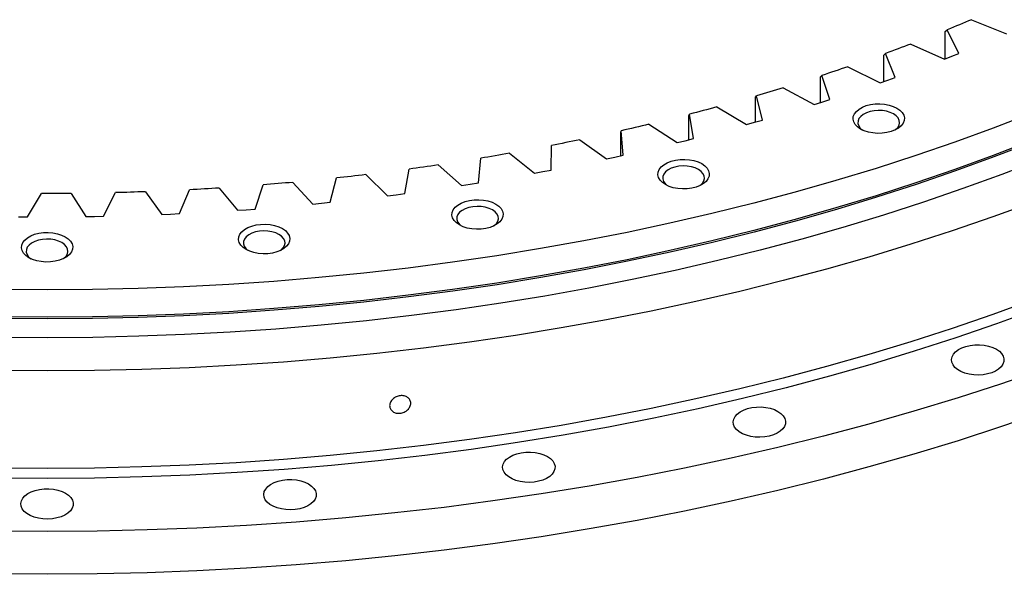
# Model space of a CAD drawing. Header units: millimetres. Extents: x 488 to 8520, y 6652 to 12890.
# Tile 13 of 16: x 5560 to 5973, y 9192 to 9424. Entities that reach past the tile are written whole.
import ezdxf

# ---------------------------------------------------------------- set-up
doc = ezdxf.new("R2010")
doc.units = ezdxf.units.MM
doc.header["$LTSCALE"] = 50

msp = doc.modelspace()

# ---------------------------------------------------------------- linework, layer by layer
at = {"lineweight": 25}
for p, q in [((5958.83, 9423.93), (5973.47, 9418.04)), ((5947.76, 9419.04), (5948.64, 9419.73)), ((5953.53, 9409.82), (5948.64, 9419.73)), ((5947.76, 9407.56), (5947.76, 9419.04)), ((5933.28, 9413.71), (5947.43, 9407.42)), ((5922.03, 9409.13), (5922.75, 9409.79)), ((5922.03, 9398.05), (5922.03, 9409.13)), ((5926.83, 9399.76), (5922.75, 9409.79)), ((5947.43, 9407.42), (5950.49, 9408.61)), ((5950.49, 9408.61), (5953.53, 9409.82)), ((5906.92, 9404.2), (5920.54, 9397.53)), ((5895.51, 9399.92), (5896.09, 9400.57)), ((5895.51, 9389.21), (5895.51, 9399.92)), ((5899.34, 9390.44), (5896.09, 9400.57)), ((5923.7, 9398.63), (5926.83, 9399.76)), ((5879.82, 9395.41), (5892.88, 9388.39)), ((5920.54, 9397.53), (5923.7, 9398.63)), ((5868.27, 9391.45), (5868.7, 9392.09)), ((5868.27, 9381.06), (5868.27, 9391.45)), ((5871.12, 9381.88), (5868.7, 9392.09)), ((5852.02, 9387.38), (5864.49, 9380.01)), ((5892.88, 9388.39), (5896.12, 9389.4)), ((5896.12, 9389.4), (5899.34, 9390.44)), ((5840.37, 9383.74), (5840.65, 9384.36)), ((5840.37, 9373.62), (5840.37, 9383.74)), ((5842.23, 9374.1), (5840.65, 9384.36)), ((5823.6, 9380.11), (5835.46, 9372.41)), ((5864.49, 9380.01), (5867.82, 9380.93)), ((5867.82, 9380.93), (5871.12, 9381.88)), ((5811.86, 9376.79), (5811.99, 9377.41)), ((5811.86, 9366.92), (5811.86, 9376.79)), ((5812.74, 9367.11), (5811.99, 9377.41)), ((5782.7, 9360.94), (5782.8, 9371.24)), ((5794.62, 9373.63), (5805.83, 9365.61)), ((5835.46, 9372.41), (5838.85, 9373.24)), ((5838.85, 9373.24), (5842.23, 9374.1)), ((5765.14, 9367.94), (5775.68, 9359.63)), ((5805.83, 9365.61), (5809.29, 9366.35)), ((5809.29, 9366.35), (5812.74, 9367.11)), ((5735.23, 9363.07), (5745.08, 9354.47)), ((5752.2, 9355.59), (5753.14, 9365.88)), ((5704.95, 9359.01), (5714.09, 9350.16)), ((5721.29, 9351.08), (5723.07, 9361.33)), ((5775.68, 9359.63), (5779.2, 9360.27)), ((5779.2, 9360.27), (5782.7, 9360.94)), ((5658.54, 9344.61), (5661.99, 9354.72)), ((5674.38, 9355.78), (5682.78, 9346.69)), ((5690.05, 9347.42), (5692.67, 9357.61)), ((5745.08, 9354.47), (5748.64, 9355.02)), ((5748.64, 9355.02), (5752.2, 9355.59)), ((5563.13, 9341.38), (5569.02, 9351.11)), ((5581.54, 9351.15), (5587.64, 9341.46)), ((5595.01, 9341.59), (5600.1, 9351.46)), ((5612.6, 9351.85), (5619.48, 9342.34)), ((5626.84, 9342.66), (5631.11, 9352.67)), ((5643.57, 9353.4), (5651.22, 9344.08)), ((5714.09, 9350.16), (5717.69, 9350.6)), ((5717.69, 9350.6), (5721.29, 9351.08)), ((5682.78, 9346.69), (5686.42, 9347.04)), ((5686.42, 9347.04), (5690.05, 9347.42)), ((5559.44, 9341.4), (5563.13, 9341.38)), ((5587.64, 9341.46), (5591.32, 9341.51)), ((5591.32, 9341.51), (5595.01, 9341.59)), ((5619.48, 9342.34), (5623.16, 9342.49)), ((5623.16, 9342.49), (5626.84, 9342.66)), ((5651.22, 9344.08), (5654.88, 9344.33)), ((5654.88, 9344.33), (5658.54, 9344.61))]:
    msp.add_line(p, q, dxfattribs=at)
at = {"lineweight": 25, "flags": 128}
for points in [[(5958.83, 9423.93), (5957.56, 9423.4), (5956.29, 9422.87), (5955.02, 9422.34), (5953.75, 9421.81), (5952.47, 9421.29), (5951.2, 9420.77), (5949.92, 9420.25), (5948.64, 9419.73)], [(5933.28, 9413.71), (5931.97, 9413.21), (5930.66, 9412.72), (5929.35, 9412.23), (5928.03, 9411.74), (5926.72, 9411.25), (5925.4, 9410.76), (5924.08, 9410.27), (5922.75, 9409.79)], [(5906.92, 9404.2), (5905.57, 9403.74), (5904.22, 9403.28), (5902.87, 9402.82), (5901.52, 9402.37), (5900.17, 9401.92), (5898.81, 9401.47), (5897.45, 9401.02), (5896.09, 9400.57)], [(5879.82, 9395.41), (5878.43, 9394.99), (5877.05, 9394.57), (5875.66, 9394.15), (5874.27, 9393.74), (5872.88, 9393.32), (5871.49, 9392.91), (5870.1, 9392.5), (5868.7, 9392.09)], [(5852.02, 9387.38), (5850.61, 9387), (5849.19, 9386.61), (5847.77, 9386.23), (5846.35, 9385.85), (5844.92, 9385.48), (5843.5, 9385.1), (5842.07, 9384.73), (5840.65, 9384.36)], [(5927.5, 9386.88), (5928.77, 9386), (5929.73, 9385), (5930.36, 9383.92), (5930.64, 9382.78), (5930.55, 9381.64), (5930.09, 9380.52), (5929.29, 9379.48), (5928.17, 9378.53), (5926.77, 9377.72), (5925.13, 9377.07), (5923.32, 9376.61), (5921.38, 9376.35), (5919.4, 9376.3), (5917.44, 9376.46), (5915.56, 9376.82), (5913.82, 9377.38), (5912.3, 9378.11), (5911.03, 9378.99), (5910.06, 9379.99), (5909.43, 9381.08), (5909.16, 9382.21), (5909.25, 9383.35), (5909.71, 9384.47), (5910.51, 9385.52), (5911.63, 9386.46), (5913.03, 9387.27), (5914.67, 9387.92), (5916.48, 9388.38), (5918.41, 9388.64), (5920.4, 9388.7), (5922.36, 9388.54), (5924.24, 9388.17), (5925.97, 9387.62), (5927.5, 9386.88)], [(5983.74, 9384.61), (5967.9, 9378.49), (5951.78, 9372.62), (5935.4, 9367), (5918.77, 9361.62), (5901.9, 9356.5), (5884.81, 9351.63), (5867.5, 9347.03), (5849.99, 9342.68), (5832.29, 9338.61), (5814.41, 9334.8), (5796.36, 9331.26), (5778.16, 9328), (5759.82, 9325.01), (5741.35, 9322.31), (5722.76, 9319.88), (5704.07, 9317.73), (5685.28, 9315.87), (5666.42, 9314.29), (5647.5, 9313), (5628.52, 9311.99), (5609.5, 9311.27), (5590.46, 9310.84), (5571.4, 9310.69), (5552.34, 9310.84)], [(5926.09, 9384.43), (5924.71, 9385.08), (5923.14, 9385.55), (5921.44, 9385.84), (5919.68, 9385.91), (5917.92, 9385.78), (5916.25, 9385.45), (5914.72, 9384.93), (5913.41, 9384.25), (5912.36, 9383.43), (5911.62, 9382.5), (5911.22, 9381.5), (5911.17, 9380.48), (5911.49, 9379.47), (5912.14, 9378.52), (5913.08, 9377.7)], [(5926.72, 9377.7), (5926.95, 9377.87), (5927.85, 9378.75), (5928.42, 9379.72), (5928.65, 9380.74), (5928.51, 9381.75), (5928.02, 9382.74), (5927.2, 9383.64), (5926.09, 9384.43)], [(5823.6, 9380.11), (5822.16, 9379.77), (5820.71, 9379.42), (5819.26, 9379.08), (5817.81, 9378.74), (5816.36, 9378.41), (5814.9, 9378.07), (5813.45, 9377.74), (5811.99, 9377.41)], [(5984.03, 9372.53), (5968.17, 9366.41), (5952.04, 9360.54), (5935.65, 9354.91), (5919.01, 9349.53), (5902.13, 9344.4), (5885.03, 9339.53), (5867.71, 9334.92), (5850.18, 9330.58), (5832.47, 9326.5), (5814.58, 9322.69), (5796.52, 9319.15), (5778.3, 9315.88), (5759.95, 9312.89), (5741.46, 9310.18), (5722.86, 9307.75), (5704.16, 9305.61), (5685.36, 9303.74), (5666.49, 9302.16), (5647.55, 9300.87), (5628.56, 9299.86), (5609.53, 9299.14), (5590.47, 9298.71), (5571.4, 9298.56), (5552.33, 9298.71)], [(5983.74, 9373.18), (5967.9, 9367.06), (5951.78, 9361.19), (5935.4, 9355.57), (5918.77, 9350.19), (5901.9, 9345.07), (5884.81, 9340.2), (5867.5, 9335.6), (5849.99, 9331.25), (5832.29, 9327.18), (5814.41, 9323.37), (5796.36, 9319.83), (5778.16, 9316.57), (5759.82, 9313.58), (5741.35, 9310.87), (5722.76, 9308.45), (5704.07, 9306.3), (5685.28, 9304.44), (5666.42, 9302.86), (5647.5, 9301.56), (5628.52, 9300.56), (5609.5, 9299.84), (5590.46, 9299.41), (5571.4, 9299.26), (5552.34, 9299.41)], [(5794.62, 9373.63), (5793.15, 9373.32), (5791.67, 9373.02), (5790.2, 9372.72), (5788.72, 9372.42), (5787.24, 9372.12), (5785.77, 9371.83), (5784.29, 9371.53), (5782.8, 9371.24)], [(5765.14, 9367.94), (5763.65, 9367.68), (5762.15, 9367.41), (5760.65, 9367.15), (5759.15, 9366.89), (5757.65, 9366.64), (5756.15, 9366.38), (5754.65, 9366.13), (5753.14, 9365.88)], [(5987.42, 9365.27), (5971.44, 9359.1), (5955.17, 9353.17), (5938.65, 9347.5), (5921.87, 9342.08), (5904.85, 9336.91), (5887.61, 9332), (5870.15, 9327.35), (5852.48, 9322.97), (5834.62, 9318.85), (5816.58, 9315.01), (5798.37, 9311.44), (5780.01, 9308.15), (5761.5, 9305.14), (5742.86, 9302.41), (5724.11, 9299.96), (5705.25, 9297.79), (5686.3, 9295.91), (5667.27, 9294.32), (5648.18, 9293.01), (5629.03, 9292), (5609.84, 9291.27), (5590.63, 9290.84), (5571.4, 9290.69), (5552.17, 9290.84)], [(5735.23, 9363.07), (5733.71, 9362.84), (5732.2, 9362.62), (5730.68, 9362.4), (5729.16, 9362.18), (5727.64, 9361.97), (5726.12, 9361.75), (5724.6, 9361.54), (5723.07, 9361.33)], [(5845.73, 9363.61), (5847, 9362.72), (5847.96, 9361.72), (5848.59, 9360.64), (5848.87, 9359.5), (5848.78, 9358.36), (5848.32, 9357.25), (5847.52, 9356.2), (5846.4, 9355.25), (5845, 9354.44), (5843.36, 9353.8), (5841.55, 9353.33), (5839.61, 9353.07), (5837.63, 9353.02), (5835.67, 9353.18), (5833.79, 9353.54), (5832.05, 9354.1), (5830.53, 9354.83), (5829.26, 9355.71), (5828.3, 9356.71), (5827.66, 9357.8), (5827.39, 9358.93), (5827.48, 9360.07), (5827.94, 9361.19), (5828.74, 9362.24), (5829.86, 9363.18), (5831.26, 9363.99), (5832.9, 9364.64), (5834.71, 9365.1), (5836.64, 9365.36), (5838.63, 9365.42), (5840.59, 9365.26), (5842.47, 9364.89), (5844.2, 9364.34), (5845.73, 9363.61)], [(5844.32, 9361.16), (5842.94, 9361.8), (5841.38, 9362.28), (5839.67, 9362.56), (5837.91, 9362.63), (5836.15, 9362.5), (5834.48, 9362.17), (5832.95, 9361.66), (5831.64, 9360.97), (5830.59, 9360.15), (5829.85, 9359.22), (5829.45, 9358.22), (5829.4, 9357.2), (5829.72, 9356.19), (5830.37, 9355.25), (5831.31, 9354.42)], [(5704.95, 9359.01), (5703.42, 9358.83), (5701.88, 9358.65), (5700.35, 9358.47), (5698.82, 9358.29), (5697.28, 9358.12), (5695.74, 9357.95), (5694.21, 9357.78), (5692.67, 9357.61)], [(5844.95, 9354.42), (5845.18, 9354.59), (5846.08, 9355.48), (5846.65, 9356.44), (5846.88, 9357.46), (5846.74, 9358.48), (5846.25, 9359.46), (5845.44, 9360.36), (5844.32, 9361.16)], [(5674.38, 9355.78), (5672.83, 9355.64), (5671.28, 9355.51), (5669.74, 9355.37), (5668.19, 9355.24), (5666.64, 9355.1), (5665.09, 9354.97), (5663.54, 9354.85), (5661.99, 9354.72)], [(5581.54, 9351.15), (5579.98, 9351.14), (5578.41, 9351.12), (5576.85, 9351.12), (5575.28, 9351.11), (5573.72, 9351.11), (5572.15, 9351.1), (5570.59, 9351.1), (5569.02, 9351.11)], [(5612.6, 9351.85), (5611.04, 9351.79), (5609.48, 9351.74), (5607.92, 9351.69), (5606.35, 9351.64), (5604.79, 9351.59), (5603.23, 9351.55), (5601.66, 9351.51), (5600.1, 9351.46)], [(5643.57, 9353.4), (5642.01, 9353.3), (5640.46, 9353.2), (5638.9, 9353.11), (5637.34, 9353.02), (5635.79, 9352.93), (5634.23, 9352.84), (5632.67, 9352.75), (5631.11, 9352.67)], [(5984.51, 9347.4), (5967.71, 9341.28), (5950.65, 9335.42), (5933.32, 9329.82), (5915.75, 9324.48), (5897.94, 9319.41), (5879.91, 9314.61), (5861.66, 9310.09), (5843.22, 9305.84), (5824.59, 9301.87), (5805.79, 9298.19), (5786.82, 9294.79), (5767.71, 9291.68), (5748.47, 9288.85), (5729.1, 9286.32), (5709.62, 9284.09), (5690.05, 9282.15), (5670.4, 9280.5), (5650.68, 9279.15), (5630.91, 9278.1), (5611.1, 9277.36), (5591.25, 9276.91), (5571.4, 9276.75), (5551.54, 9276.91)], [(5759.4, 9346.69), (5760.66, 9345.81), (5761.63, 9344.81), (5762.26, 9343.72), (5762.53, 9342.59), (5762.44, 9341.44), (5761.99, 9340.33), (5761.19, 9339.28), (5760.07, 9338.33), (5758.66, 9337.53), (5757.03, 9336.88), (5755.21, 9336.42), (5753.28, 9336.15), (5751.3, 9336.1), (5749.33, 9336.26), (5747.45, 9336.62), (5745.72, 9337.18), (5744.19, 9337.91), (5742.93, 9338.79), (5741.96, 9339.79), (5741.33, 9340.88), (5741.06, 9342.01), (5741.15, 9343.16), (5741.6, 9344.27), (5742.4, 9345.32), (5743.53, 9346.26), (5744.93, 9347.07), (5746.56, 9347.72), (5748.38, 9348.18), (5750.31, 9348.45), (5752.29, 9348.5), (5754.26, 9348.34), (5756.14, 9347.98), (5757.87, 9347.42), (5759.4, 9346.69)], [(5757.98, 9344.24), (5756.61, 9344.88), (5755.04, 9345.36), (5753.34, 9345.64), (5751.57, 9345.72), (5749.82, 9345.59), (5748.14, 9345.26), (5746.62, 9344.74), (5745.3, 9344.05), (5744.26, 9343.23), (5743.52, 9342.3), (5743.12, 9341.3), (5743.07, 9340.28), (5743.38, 9339.28), (5744.04, 9338.33), (5744.97, 9337.5)], [(5758.62, 9337.5), (5758.85, 9337.68), (5759.75, 9338.56), (5760.32, 9339.52), (5760.54, 9340.54), (5760.41, 9341.56), (5759.92, 9342.54), (5759.1, 9343.45), (5757.98, 9344.24)], [(5669.98, 9336.42), (5671.24, 9335.54), (5672.21, 9334.54), (5672.84, 9333.45), (5673.11, 9332.32), (5673.02, 9331.17), (5672.57, 9330.06), (5671.77, 9329.01), (5670.65, 9328.07), (5669.24, 9327.26), (5667.61, 9326.61), (5665.79, 9326.15), (5663.86, 9325.88), (5661.88, 9325.83), (5659.91, 9325.99), (5658.03, 9326.35), (5656.3, 9326.91), (5654.77, 9327.64), (5653.51, 9328.52), (5652.54, 9329.52), (5651.91, 9330.61), (5651.64, 9331.74), (5651.73, 9332.89), (5652.18, 9334), (5652.98, 9335.05), (5654.11, 9336), (5655.51, 9336.81), (5657.14, 9337.45), (5658.96, 9337.92), (5660.89, 9338.18), (5662.87, 9338.23), (5664.84, 9338.07), (5666.72, 9337.71), (5668.45, 9337.15), (5669.98, 9336.42)], [(5579, 9332.98), (5580.27, 9332.1), (5581.23, 9331.1), (5581.86, 9330.01), (5582.14, 9328.88), (5582.05, 9327.73), (5581.59, 9326.62), (5580.79, 9325.57), (5579.67, 9324.62), (5578.27, 9323.81), (5576.63, 9323.17), (5574.82, 9322.7), (5572.88, 9322.44), (5570.9, 9322.39), (5568.94, 9322.55), (5567.06, 9322.91), (5565.32, 9323.47), (5563.8, 9324.2), (5562.53, 9325.08), (5561.56, 9326.08), (5560.93, 9327.17), (5560.66, 9328.3), (5560.75, 9329.45), (5561.21, 9330.56), (5562.01, 9331.61), (5563.13, 9332.55), (5564.53, 9333.36), (5566.17, 9334.01), (5567.98, 9334.47), (5569.91, 9334.74), (5571.9, 9334.79), (5573.86, 9334.63), (5575.74, 9334.27), (5577.47, 9333.71), (5579, 9332.98)], [(5668.56, 9333.97), (5667.19, 9334.62), (5665.62, 9335.09), (5663.92, 9335.37), (5662.15, 9335.45), (5660.4, 9335.32), (5658.72, 9334.99), (5657.2, 9334.47), (5655.88, 9333.78), (5654.84, 9332.96), (5654.1, 9332.03), (5653.7, 9331.04), (5653.65, 9330.01), (5653.96, 9329.01), (5654.62, 9328.06), (5655.55, 9327.24)], [(5669.2, 9327.24), (5669.43, 9327.41), (5670.33, 9328.29), (5670.9, 9329.26), (5671.12, 9330.27), (5670.99, 9331.29), (5670.5, 9332.27), (5669.68, 9333.18), (5668.56, 9333.97)], [(5577.59, 9330.53), (5576.21, 9331.17), (5574.64, 9331.65), (5572.94, 9331.93), (5571.18, 9332.01), (5569.42, 9331.88), (5567.75, 9331.55), (5566.22, 9331.03), (5564.91, 9330.34), (5563.86, 9329.52), (5563.12, 9328.59), (5562.72, 9327.59), (5562.67, 9326.57), (5562.99, 9325.57), (5563.64, 9324.62), (5564.58, 9323.79)], [(5578.22, 9323.79), (5578.45, 9323.97), (5579.35, 9324.85), (5579.92, 9325.81), (5580.15, 9326.83), (5580.01, 9327.85), (5579.52, 9328.83), (5578.7, 9329.74), (5577.59, 9330.53)], [(5984.51, 9306.57), (5967.71, 9300.45), (5950.65, 9294.59), (5933.32, 9288.99), (5915.75, 9283.65), (5897.94, 9278.58), (5879.91, 9273.78), (5861.66, 9269.26), (5843.22, 9265.01), (5824.59, 9261.04), (5805.79, 9257.36), (5786.82, 9253.96), (5767.71, 9250.85), (5748.47, 9248.03), (5729.1, 9245.5), (5709.62, 9243.26), (5690.05, 9241.32), (5670.4, 9239.67), (5650.68, 9238.33), (5630.91, 9237.28), (5611.1, 9236.53), (5591.25, 9236.08), (5571.4, 9235.93), (5551.54, 9236.08)], [(5986.14, 9302.67), (5969.28, 9296.53), (5952.15, 9290.64), (5934.76, 9285.02), (5917.11, 9279.66), (5899.23, 9274.57), (5881.13, 9269.75), (5862.81, 9265.21), (5844.3, 9260.94), (5825.59, 9256.96), (5806.72, 9253.26), (5787.68, 9249.85), (5768.49, 9246.73), (5749.17, 9243.89), (5729.72, 9241.35), (5710.17, 9239.11), (5690.52, 9237.16), (5670.79, 9235.51), (5651, 9234.15), (5631.15, 9233.1), (5611.25, 9232.35), (5591.33, 9231.9), (5571.4, 9231.75), (5551.47, 9231.9)], [(5969.18, 9285.88), (5970.44, 9285.01), (5971.41, 9284.02), (5972.07, 9282.94), (5972.37, 9281.82), (5972.33, 9280.68), (5971.93, 9279.57), (5971.2, 9278.51), (5970.15, 9277.55), (5968.82, 9276.71), (5967.25, 9276.02), (5965.49, 9275.5), (5963.61, 9275.17), (5961.65, 9275.04), (5959.68, 9275.12), (5957.77, 9275.4), (5955.97, 9275.87), (5954.35, 9276.52), (5952.95, 9277.32), (5951.83, 9278.26), (5951.02, 9279.3), (5950.53, 9280.4), (5950.4, 9281.54), (5950.62, 9282.67), (5951.19, 9283.76), (5952.08, 9284.77), (5953.28, 9285.68), (5954.74, 9286.45), (5956.4, 9287.05), (5958.24, 9287.48), (5960.17, 9287.7), (5962.14, 9287.73), (5964.09, 9287.55), (5965.95, 9287.17), (5967.66, 9286.61), (5969.18, 9285.88)], [(5989.4, 9277.58), (5971.4, 9271.39), (5953.13, 9265.49), (5934.59, 9259.86), (5915.81, 9254.51), (5896.79, 9249.45), (5877.55, 9244.68), (5858.09, 9240.2), (5838.44, 9236.01), (5818.61, 9232.12), (5798.61, 9228.54), (5778.45, 9225.26), (5758.16, 9222.28), (5737.73, 9219.61), (5717.19, 9217.25), (5696.55, 9215.21), (5675.82, 9213.47), (5655.02, 9212.05), (5634.17, 9210.94), (5613.27, 9210.15), (5592.34, 9209.68), (5571.4, 9209.52), (5550.46, 9209.68)], [(5989.4, 9259.61), (5971.4, 9253.43), (5953.13, 9247.52), (5934.59, 9241.89), (5915.81, 9236.55), (5896.79, 9231.48), (5877.55, 9226.71), (5858.09, 9222.23), (5838.44, 9218.05), (5818.61, 9214.16), (5798.61, 9210.58), (5778.45, 9207.29), (5758.16, 9204.32), (5737.73, 9201.65), (5717.19, 9199.29), (5696.55, 9197.24), (5675.82, 9195.51), (5655.02, 9194.09), (5634.17, 9192.98), (5613.27, 9192.19), (5592.34, 9191.72), (5571.4, 9191.56), (5550.46, 9191.72)], [(5877.67, 9259.83), (5878.93, 9258.96), (5879.91, 9257.97), (5880.56, 9256.89), (5880.87, 9255.77), (5880.82, 9254.63), (5880.43, 9253.52), (5879.69, 9252.46), (5878.64, 9251.5), (5877.31, 9250.66), (5875.74, 9249.97), (5873.99, 9249.45), (5872.1, 9249.12), (5870.14, 9248.99), (5868.17, 9249.07), (5866.26, 9249.35), (5864.46, 9249.82), (5862.84, 9250.47), (5861.45, 9251.27), (5860.32, 9252.21), (5859.51, 9253.25), (5859.03, 9254.35), (5858.89, 9255.48), (5859.12, 9256.62), (5859.68, 9257.71), (5860.58, 9258.72), (5861.77, 9259.63), (5863.23, 9260.39), (5864.9, 9261), (5866.73, 9261.42), (5868.66, 9261.65), (5870.63, 9261.68), (5872.58, 9261.5), (5874.44, 9261.12), (5876.16, 9260.56), (5877.67, 9259.83)], [(5781.06, 9240.9), (5782.32, 9240.03), (5783.29, 9239.04), (5783.94, 9237.96), (5784.25, 9236.84), (5784.21, 9235.7), (5783.81, 9234.58), (5783.08, 9233.53), (5782.03, 9232.56), (5780.7, 9231.72), (5779.13, 9231.03), (5777.37, 9230.52), (5775.48, 9230.19), (5773.52, 9230.06), (5771.56, 9230.14), (5769.64, 9230.42), (5767.85, 9230.89), (5766.23, 9231.54), (5764.83, 9232.34), (5763.71, 9233.28), (5762.89, 9234.31), (5762.41, 9235.42), (5762.28, 9236.55), (5762.5, 9237.68), (5763.07, 9238.77), (5763.96, 9239.79), (5765.16, 9240.69), (5766.61, 9241.46), (5768.28, 9242.07), (5770.11, 9242.49), (5772.05, 9242.72), (5774.02, 9242.75), (5775.97, 9242.57), (5777.83, 9242.19), (5779.54, 9241.63), (5781.06, 9240.9)], [(5680.99, 9229.41), (5682.25, 9228.54), (5683.22, 9227.55), (5683.88, 9226.47), (5684.18, 9225.35), (5684.14, 9224.21), (5683.74, 9223.09), (5683.01, 9222.04), (5681.96, 9221.07), (5680.63, 9220.23), (5679.06, 9219.54), (5677.3, 9219.03), (5675.42, 9218.7), (5673.46, 9218.57), (5671.49, 9218.65), (5669.58, 9218.93), (5667.78, 9219.4), (5666.16, 9220.04), (5664.77, 9220.85), (5663.64, 9221.79), (5662.83, 9222.82), (5662.34, 9223.93), (5662.21, 9225.06), (5662.43, 9226.19), (5663, 9227.28), (5663.9, 9228.3), (5665.09, 9229.2), (5666.55, 9229.97), (5668.22, 9230.58), (5670.05, 9231), (5671.98, 9231.23), (5673.95, 9231.25), (5675.9, 9231.08), (5677.76, 9230.7), (5679.47, 9230.14), (5680.99, 9229.41)], [(5579.18, 9225.56), (5580.44, 9224.68), (5581.41, 9223.69), (5582.07, 9222.62), (5582.37, 9221.49), (5582.33, 9220.36), (5581.93, 9219.24), (5581.2, 9218.18), (5580.15, 9217.22), (5578.82, 9216.38), (5577.25, 9215.69), (5575.49, 9215.17), (5573.61, 9214.85), (5571.65, 9214.72), (5569.68, 9214.79), (5567.77, 9215.07), (5565.97, 9215.54), (5564.35, 9216.19), (5562.95, 9217), (5561.83, 9217.93), (5561.02, 9218.97), (5560.53, 9220.07), (5560.4, 9221.21), (5560.62, 9222.34), (5561.19, 9223.43), (5562.08, 9224.45), (5563.28, 9225.35), (5564.74, 9226.12), (5566.4, 9226.72), (5568.24, 9227.15), (5570.17, 9227.38), (5572.14, 9227.4), (5574.09, 9227.22), (5575.95, 9226.85), (5577.66, 9226.29), (5579.18, 9225.56)]]:
    msp.add_lwpolyline(points, dxfattribs=at)
at = {"lineweight": 25}
msp.add_open_spline([(5723.78, 9263.23), (5723.78, 9262.99), (5723.75, 9262.75), (5723.64, 9262.26), (5723.56, 9262.02), (5723.33, 9261.55), (5723.2, 9261.32), (5722.88, 9260.88), (5722.69, 9260.67), (5722.29, 9260.29), (5722.06, 9260.11), (5721.58, 9259.78), (5721.33, 9259.64), (5720.79, 9259.39), (5720.52, 9259.29), (5719.95, 9259.13), (5719.66, 9259.08), (5719.08, 9259.01), (5718.79, 9259), (5718.23, 9259.03), (5717.95, 9259.07), (5717.42, 9259.19), (5717.16, 9259.28), (5716.68, 9259.49), (5716.46, 9259.61), (5716.04, 9259.91), (5715.86, 9260.08), (5715.54, 9260.44), (5715.4, 9260.64), (5715.18, 9261.06), (5715.1, 9261.28), (5714.98, 9261.74), (5714.95, 9261.98), (5714.95, 9262.46), (5714.98, 9262.7), (5715.09, 9263.18), (5715.18, 9263.43), (5715.4, 9263.89), (5715.54, 9264.12), (5715.86, 9264.56), (5716.04, 9264.76), (5716.45, 9265.15), (5716.68, 9265.33), (5717.16, 9265.65), (5717.41, 9265.79), (5717.94, 9266.04), (5718.22, 9266.14), (5718.79, 9266.3), (5719.07, 9266.36), (5719.66, 9266.42), (5719.94, 9266.43), (5720.51, 9266.41), (5720.79, 9266.37), (5721.32, 9266.25), (5721.58, 9266.16), (5722.06, 9265.95), (5722.28, 9265.82), (5722.69, 9265.53), (5722.87, 9265.37), (5723.2, 9265.01), (5723.33, 9264.81), (5723.55, 9264.39), (5723.64, 9264.17), (5723.75, 9263.71), (5723.78, 9263.47), (5723.78, 9263.23)], degree=3, knots=[0, 0, 0, 0, 0.03125, 0.03125, 0.0625, 0.0625, 0.09375, 0.09375, 0.125, 0.125, 0.15625, 0.15625, 0.1875, 0.1875, 0.21875, 0.21875, 0.25, 0.25, 0.28125, 0.28125, 0.3125, 0.3125, 0.34375, 0.34375, 0.375, 0.375, 0.40625, 0.40625, 0.4375, 0.4375, 0.46875, 0.46875, 0.5, 0.5, 0.53125, 0.53125, 0.5625, 0.5625, 0.59375, 0.59375, 0.625, 0.625, 0.65625, 0.65625, 0.6875, 0.6875, 0.71875, 0.71875, 0.75, 0.75, 0.78125, 0.78125, 0.8125, 0.8125, 0.84375, 0.84375, 0.875, 0.875, 0.90625, 0.90625, 0.9375, 0.9375, 0.96875, 0.96875, 1, 1, 1, 1], dxfattribs=at)

doc.saveas('drawing.dxf')
